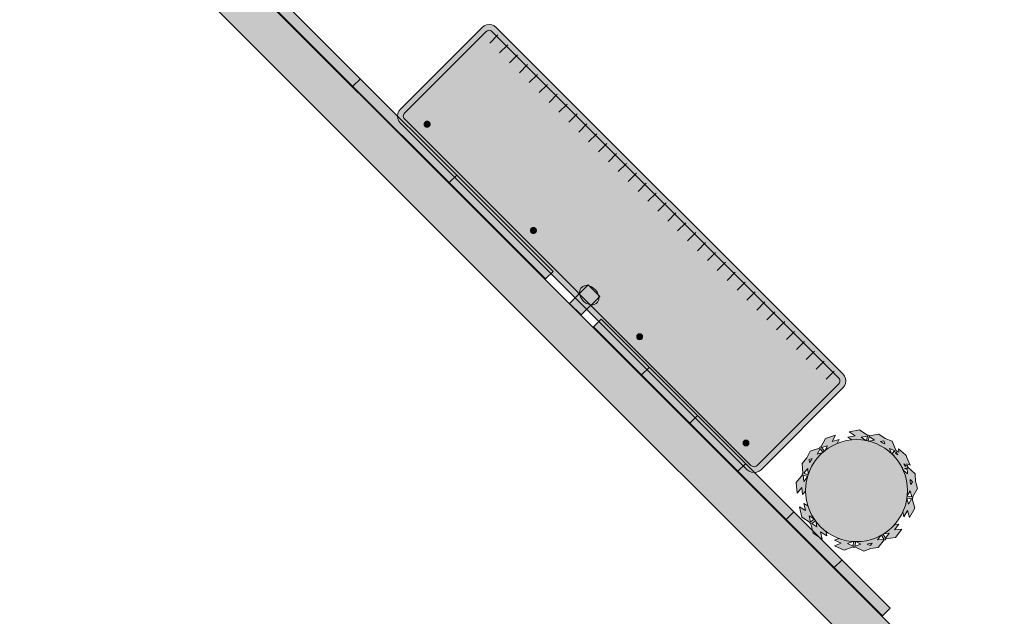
# Model space of a CAD drawing. Header units: metres. Extents: x 2172.2 to 2210.6, y 415.3 to 458.1.
# Tile 9 of 168: x 2188.1 to 2194.1, y 420.2 to 423.8. Entities that reach past the tile are written whole.
import ezdxf

# ---------------------------------------------------------------- set-up
doc = ezdxf.new("R2010")
doc.units = ezdxf.units.M
for name, color, linetype, lineweight in [('NC_N1_PLANTS', 94, 'CONTINUOUS', 13), ('NC_N1_SERVICE', 7, 'CONTINUOUS', 13), ('NC_N1_WALL_DECOR', 32, 'CONTINUOUS', 13), ('NC_N1_WALL_LIGHTS', 32, 'CONTINUOUS', 13), ('NC_N1_WALLS', 7, 'CONTINUOUS', 25)]:
    doc.layers.add(name, color=color, linetype=linetype, lineweight=lineweight)

# ---------------------------------------------------------------- blocks, each defined once
blk = doc.blocks.new('NC_N1_ARCHITECTURE')
at = {"layer": 'NC_N1_WALLS', "true_color": 0xe7e6e1}
blk.add_hatch(color=256, dxfattribs=at).paths.add_polyline_path([(6.354817, -17.161343), (-2.147606, -8.65892), (-1.970829, -8.482143), (6.531594, -16.984568)])
at = {"layer": 'NC_N1_WALLS', "linetype": 'CONTINUOUS', "lineweight": -2}
blk.add_lwpolyline([(6.354817, -17.161343), (-2.147606, -8.65892), (-1.970829, -8.482143), (6.531594, -16.984568)], close=True, dxfattribs=at)
blk = doc.blocks.new('NC_N1_SCONCE')
at = {"true_color": 0xf6f5ef}
h = blk.add_hatch(color=256, dxfattribs=at)
h.dxf.hatch_style = 1
h.paths.add_polyline_path([(0.05, -0.16), (0.05, 0), (-0.05, 0), (-0.05, -0.16)])
h = blk.add_hatch(color=256, dxfattribs=at)
h.dxf.hatch_style = 1
h.paths.add_polyline_path([(0.066, -0.12), (0.0657, -0.1151), (0.0647, -0.1102), (0.0632, -0.1055), (0.061, -0.1009), (0.0582, -0.0964), (0.0549, -0.0922), (0.051, -0.0883), (0.0467, -0.0846), (0.0419, -0.0813), (0.0367, -0.0784), (0.0311, -0.0759), (0.0253, -0.0738), (0.0192, -0.0722), (0.0129, -0.071), (0.0065, -0.0702), (0, -0.07), (-0.0065, -0.0702), (-0.0129, -0.071), (-0.0192, -0.0722), (-0.0253, -0.0738), (-0.0311, -0.0759), (-0.0367, -0.0784), (-0.0419, -0.0813), (-0.0467, -0.0846), (-0.051, -0.0883), (-0.0549, -0.0922), (-0.0582, -0.0964), (-0.061, -0.1009), (-0.0632, -0.1055), (-0.0647, -0.1102), (-0.0657, -0.1151), (-0.066, -0.12), (-0.0657, -0.1249), (-0.0647, -0.1298), (-0.0632, -0.1345), (-0.061, -0.1391), (-0.0582, -0.1436), (-0.0549, -0.1478), (-0.051, -0.1517), (-0.0467, -0.1554), (-0.0419, -0.1587), (-0.0367, -0.1616), (-0.0311, -0.1641), (-0.0253, -0.1662), (-0.0192, -0.1678), (-0.0129, -0.169), (-0.0065, -0.1698), (0, -0.17), (0.0065, -0.1698), (0.0129, -0.169), (0.0192, -0.1678), (0.0253, -0.1662), (0.0311, -0.1641), (0.0367, -0.1616), (0.0419, -0.1587), (0.0467, -0.1554), (0.051, -0.1517), (0.0549, -0.1478), (0.0582, -0.1436), (0.061, -0.1391), (0.0632, -0.1345), (0.0647, -0.1298), (0.0657, -0.1249)])
at = {"color": 0, "linetype": 'CONTINUOUS', "lineweight": -2, "true_color": 0xa38246}
for points in [[(0.05, -0.16), (0.05, 0), (-0.05, 0), (-0.05, -0.16)], [(0.066, -0.12), (0.0657, -0.1151), (0.0647, -0.1102), (0.0632, -0.1055), (0.061, -0.1009), (0.0582, -0.0964), (0.0549, -0.0922), (0.051, -0.0883), (0.0467, -0.0846), (0.0419, -0.0813), (0.0367, -0.0784), (0.0311, -0.0759), (0.0253, -0.0738), (0.0192, -0.0722), (0.0129, -0.071), (0.0065, -0.0702), (0, -0.07), (-0.0065, -0.0702), (-0.0129, -0.071), (-0.0192, -0.0722), (-0.0253, -0.0738), (-0.0311, -0.0759), (-0.0367, -0.0784), (-0.0419, -0.0813), (-0.0467, -0.0846), (-0.051, -0.0883), (-0.0549, -0.0922), (-0.0582, -0.0964), (-0.061, -0.1009), (-0.0632, -0.1055), (-0.0647, -0.1102), (-0.0657, -0.1151), (-0.066, -0.12), (-0.0657, -0.1249), (-0.0647, -0.1298), (-0.0632, -0.1345), (-0.061, -0.1391), (-0.0582, -0.1436), (-0.0549, -0.1478), (-0.051, -0.1517), (-0.0467, -0.1554), (-0.0419, -0.1587), (-0.0367, -0.1616), (-0.0311, -0.1641), (-0.0253, -0.1662), (-0.0192, -0.1678), (-0.0129, -0.169), (-0.0065, -0.1698), (0, -0.17), (0.0065, -0.1698), (0.0129, -0.169), (0.0192, -0.1678), (0.0253, -0.1662), (0.0311, -0.1641), (0.0367, -0.1616), (0.0419, -0.1587), (0.0467, -0.1554), (0.051, -0.1517), (0.0549, -0.1478), (0.0582, -0.1436), (0.061, -0.1391), (0.0632, -0.1345), (0.0647, -0.1298), (0.0657, -0.1249)]]:
    blk.add_lwpolyline(points, close=True, dxfattribs=at)
blk = doc.blocks.new('NC_N1_UNIQUE_WALL_COMPOSITION_19')
at = {"true_color": 0xf6f5ef}
h = blk.add_hatch(color=256, dxfattribs=at)
h.dxf.hatch_style = 1
h.paths.add_polyline_path([(1.242, -0.065), (1.242, 0), (-1.242, 0), (-1.242, -0.065)])
at = {"color": 0, "linetype": 'CONTINUOUS', "lineweight": -2, "true_color": 0xa38246}
blk.add_lwpolyline([(1.242, -0.065), (1.242, 0), (-1.242, 0), (-1.242, -0.065)], close=True, dxfattribs=at)
for points in [[(-0.828, -0.065), (-0.828, 0)], [(-0.414, -0.065), (-0.414, 0)], [(0, -0.065), (0, 0)], [(0.414, -0.065), (0.414, 0)], [(0.828, -0.065), (0.828, 0)]]:
    blk.add_lwpolyline(points, dxfattribs=at)
blk = doc.blocks.new('NC_N1_UNIQUE_WALL_COMPOSITION_20')
at = {"true_color": 0xf6f5ef}
h = blk.add_hatch(color=256, dxfattribs=at)
h.dxf.hatch_style = 1
h.paths.add_polyline_path([(1.242, -0.065), (1.242, 0), (-1.242, 0), (-1.242, -0.065)])
at = {"color": 0, "linetype": 'CONTINUOUS', "lineweight": -2, "true_color": 0xa38246}
blk.add_lwpolyline([(1.242, -0.065), (1.242, 0), (-1.242, 0), (-1.242, -0.065)], close=True, dxfattribs=at)
for points in [[(-0.414, -0.065), (-0.414, 0)], [(0.414, -0.065), (0.414, 0)]]:
    blk.add_lwpolyline(points, dxfattribs=at)
blk = doc.blocks.new('NC_N1_SIDEBOARD')
at = {"true_color": 0xf6f5ef}
h = blk.add_hatch(color=256, dxfattribs=at)
h.dxf.hatch_style = 1
h.paths.add_polyline_path([(1.49, -0.443), (-1.49, -0.443), (-1.5055, -0.441), (-1.52, -0.435), (-1.5324, -0.4254), (-1.542, -0.413), (-1.548, -0.3985), (-1.55, -0.383), (-1.55, 0.32), (-1.548, 0.3355), (-1.542, 0.35), (-1.5324, 0.3624), (-1.52, 0.372), (-1.5055, 0.378), (-1.49, 0.38), (1.49, 0.38), (1.5055, 0.378), (1.52, 0.372), (1.5324, 0.3624), (1.542, 0.35), (1.548, 0.3355), (1.55, 0.32), (1.55, -0.383), (1.548, -0.3985), (1.542, -0.413), (1.5324, -0.4254), (1.52, -0.435), (1.5055, -0.441)])
at = {"true_color": 0xa38246}
h = blk.add_hatch(color=256, dxfattribs=at)
h.dxf.hatch_style = 1
h.paths.add_polyline_path([(-1.352, 0.27), (-1.3521, 0.2682), (-1.3523, 0.2665), (-1.3528, 0.2648), (-1.3534, 0.2631), (-1.3541, 0.2615), (-1.355, 0.26), (-1.3561, 0.2586), (-1.3573, 0.2573), (-1.3586, 0.2561), (-1.36, 0.255), (-1.3615, 0.2541), (-1.3631, 0.2534), (-1.3648, 0.2528), (-1.3665, 0.2523), (-1.3682, 0.2521), (-1.37, 0.252), (-1.3718, 0.2521), (-1.3735, 0.2523), (-1.3752, 0.2528), (-1.3769, 0.2534), (-1.3785, 0.2541), (-1.38, 0.255), (-1.3814, 0.2561), (-1.3827, 0.2573), (-1.3839, 0.2586), (-1.385, 0.26), (-1.3859, 0.2615), (-1.3866, 0.2631), (-1.3872, 0.2648), (-1.3877, 0.2665), (-1.3879, 0.2682), (-1.388, 0.27), (-1.3879, 0.2718), (-1.3877, 0.2735), (-1.3872, 0.2752), (-1.3866, 0.2769), (-1.3859, 0.2785), (-1.385, 0.28), (-1.3839, 0.2814), (-1.3827, 0.2827), (-1.3814, 0.2839), (-1.38, 0.285), (-1.3785, 0.2859), (-1.3769, 0.2866), (-1.3752, 0.2872), (-1.3735, 0.2877), (-1.3718, 0.2879), (-1.37, 0.288), (-1.3682, 0.2879), (-1.3665, 0.2877), (-1.3648, 0.2872), (-1.3631, 0.2866), (-1.3615, 0.2859), (-1.36, 0.285), (-1.3586, 0.2839), (-1.3573, 0.2827), (-1.3561, 0.2814), (-1.355, 0.28), (-1.3541, 0.2785), (-1.3534, 0.2769), (-1.3528, 0.2752), (-1.3523, 0.2735), (-1.3521, 0.2718)])
h = blk.add_hatch(color=256, dxfattribs=at)
h.dxf.hatch_style = 1
h.paths.add_polyline_path([(-0.4387, 0.27), (-0.4388, 0.2682), (-0.439, 0.2665), (-0.4394, 0.2648), (-0.44, 0.2631), (-0.4408, 0.2615), (-0.4417, 0.26), (-0.4428, 0.2586), (-0.4439, 0.2573), (-0.4452, 0.2561), (-0.4467, 0.255), (-0.4482, 0.2541), (-0.4498, 0.2534), (-0.4514, 0.2528), (-0.4532, 0.2523), (-0.4549, 0.2521), (-0.4567, 0.252), (-0.4584, 0.2521), (-0.4602, 0.2523), (-0.4619, 0.2528), (-0.4636, 0.2534), (-0.4652, 0.2541), (-0.4667, 0.255), (-0.4681, 0.2561), (-0.4694, 0.2573), (-0.4706, 0.2586), (-0.4716, 0.26), (-0.4725, 0.2615), (-0.4733, 0.2631), (-0.4739, 0.2648), (-0.4743, 0.2665), (-0.4746, 0.2682), (-0.4747, 0.27), (-0.4746, 0.2718), (-0.4743, 0.2735), (-0.4739, 0.2752), (-0.4733, 0.2769), (-0.4725, 0.2785), (-0.4716, 0.28), (-0.4706, 0.2814), (-0.4694, 0.2827), (-0.4681, 0.2839), (-0.4667, 0.285), (-0.4652, 0.2859), (-0.4636, 0.2866), (-0.4619, 0.2872), (-0.4602, 0.2877), (-0.4584, 0.2879), (-0.4567, 0.288), (-0.4549, 0.2879), (-0.4532, 0.2877), (-0.4514, 0.2872), (-0.4498, 0.2866), (-0.4482, 0.2859), (-0.4467, 0.285), (-0.4452, 0.2839), (-0.4439, 0.2827), (-0.4428, 0.2814), (-0.4417, 0.28), (-0.4408, 0.2785), (-0.44, 0.2769), (-0.4394, 0.2752), (-0.439, 0.2735), (-0.4388, 0.2718)])
h = blk.add_hatch(color=256, dxfattribs=at)
h.dxf.hatch_style = 1
h.paths.add_polyline_path([(0.4747, 0.27), (0.4746, 0.2682), (0.4743, 0.2665), (0.4739, 0.2648), (0.4733, 0.2631), (0.4725, 0.2615), (0.4716, 0.26), (0.4706, 0.2586), (0.4694, 0.2573), (0.4681, 0.2561), (0.4667, 0.255), (0.4652, 0.2541), (0.4636, 0.2534), (0.4619, 0.2528), (0.4602, 0.2523), (0.4584, 0.2521), (0.4567, 0.252), (0.4549, 0.2521), (0.4532, 0.2523), (0.4514, 0.2528), (0.4498, 0.2534), (0.4482, 0.2541), (0.4467, 0.255), (0.4452, 0.2561), (0.4439, 0.2573), (0.4428, 0.2586), (0.4417, 0.26), (0.4408, 0.2615), (0.44, 0.2631), (0.4394, 0.2648), (0.439, 0.2665), (0.4388, 0.2682), (0.4387, 0.27), (0.4388, 0.2718), (0.439, 0.2735), (0.4394, 0.2752), (0.44, 0.2769), (0.4408, 0.2785), (0.4417, 0.28), (0.4428, 0.2814), (0.4439, 0.2827), (0.4452, 0.2839), (0.4467, 0.285), (0.4482, 0.2859), (0.4498, 0.2866), (0.4514, 0.2872), (0.4532, 0.2877), (0.4549, 0.2879), (0.4567, 0.288), (0.4584, 0.2879), (0.4602, 0.2877), (0.4619, 0.2872), (0.4636, 0.2866), (0.4652, 0.2859), (0.4667, 0.285), (0.4681, 0.2839), (0.4694, 0.2827), (0.4706, 0.2814), (0.4716, 0.28), (0.4725, 0.2785), (0.4733, 0.2769), (0.4739, 0.2752), (0.4743, 0.2735), (0.4746, 0.2718)])
h = blk.add_hatch(color=256, dxfattribs=at)
h.dxf.hatch_style = 1
h.paths.add_polyline_path([(1.388, 0.27), (1.3879, 0.2682), (1.3877, 0.2665), (1.3872, 0.2648), (1.3866, 0.2631), (1.3859, 0.2615), (1.385, 0.26), (1.3839, 0.2586), (1.3827, 0.2573), (1.3814, 0.2561), (1.38, 0.255), (1.3785, 0.2541), (1.3769, 0.2534), (1.3752, 0.2528), (1.3735, 0.2523), (1.3718, 0.2521), (1.37, 0.252), (1.3682, 0.2521), (1.3665, 0.2523), (1.3648, 0.2528), (1.3631, 0.2534), (1.3615, 0.2541), (1.36, 0.255), (1.3586, 0.2561), (1.3573, 0.2573), (1.3561, 0.2586), (1.355, 0.26), (1.3541, 0.2615), (1.3534, 0.2631), (1.3528, 0.2648), (1.3523, 0.2665), (1.3521, 0.2682), (1.352, 0.27), (1.3521, 0.2718), (1.3523, 0.2735), (1.3528, 0.2752), (1.3534, 0.2769), (1.3541, 0.2785), (1.355, 0.28), (1.3561, 0.2814), (1.3573, 0.2827), (1.3586, 0.2839), (1.36, 0.285), (1.3615, 0.2859), (1.3631, 0.2866), (1.3648, 0.2872), (1.3665, 0.2877), (1.3682, 0.2879), (1.37, 0.288), (1.3718, 0.2879), (1.3735, 0.2877), (1.3752, 0.2872), (1.3769, 0.2866), (1.3785, 0.2859), (1.38, 0.285), (1.3814, 0.2839), (1.3827, 0.2827), (1.3839, 0.2814), (1.385, 0.28), (1.3859, 0.2785), (1.3866, 0.2769), (1.3872, 0.2752), (1.3877, 0.2735), (1.3879, 0.2718)])
at = {"color": 0, "linetype": 'CONTINUOUS', "lineweight": -2, "true_color": 0x2d3540}
blk.add_lwpolyline([(1.49, -0.443), (-1.49, -0.443), (-1.5055, -0.441), (-1.52, -0.435), (-1.5324, -0.4254), (-1.542, -0.413), (-1.548, -0.3985), (-1.55, -0.383), (-1.55, 0.32), (-1.548, 0.3355), (-1.542, 0.35), (-1.5324, 0.3624), (-1.52, 0.372), (-1.5055, 0.378), (-1.49, 0.38), (1.49, 0.38), (1.5055, 0.378), (1.52, 0.372), (1.5324, 0.3624), (1.542, 0.35), (1.548, 0.3355), (1.55, 0.32), (1.55, -0.383), (1.548, -0.3985), (1.542, -0.413), (1.5324, -0.4254), (1.52, -0.435), (1.5055, -0.441)], close=True, dxfattribs=at)
at = {"color": 0, "linetype": 'CONTINUOUS', "lineweight": -2, "true_color": 0xa38246}
blk.add_lwpolyline([(1.4877, -0.408), (-1.4877, -0.408), (-1.4964, -0.4069), (-1.5023, -0.4044), (-1.5075, -0.4005), (-1.5114, -0.3953), (-1.5139, -0.3894), (-1.515, -0.3807), (-1.515, 0.3177), (-1.5139, 0.3264), (-1.5114, 0.3323), (-1.5075, 0.3375), (-1.5023, 0.3414), (-1.4964, 0.3439), (-1.4877, 0.345), (1.4877, 0.345), (1.4964, 0.3439), (1.5023, 0.3414), (1.5075, 0.3375), (1.5114, 0.3323), (1.5139, 0.3264), (1.515, 0.3177), (1.515, -0.3807), (1.5139, -0.3894), (1.5114, -0.3953), (1.5075, -0.4005), (1.5023, -0.4044), (1.4964, -0.4069)], close=True, dxfattribs=at)
at = {"color": 0, "linetype": 'CONTINUOUS', "lineweight": -2}
for points in [[(-1.352, 0.27), (-1.3521, 0.2682), (-1.3523, 0.2665), (-1.3528, 0.2648), (-1.3534, 0.2631), (-1.3541, 0.2615), (-1.355, 0.26), (-1.3561, 0.2586), (-1.3573, 0.2573), (-1.3586, 0.2561), (-1.36, 0.255), (-1.3615, 0.2541), (-1.3631, 0.2534), (-1.3648, 0.2528), (-1.3665, 0.2523), (-1.3682, 0.2521), (-1.37, 0.252), (-1.3718, 0.2521), (-1.3735, 0.2523), (-1.3752, 0.2528), (-1.3769, 0.2534), (-1.3785, 0.2541), (-1.38, 0.255), (-1.3814, 0.2561), (-1.3827, 0.2573), (-1.3839, 0.2586), (-1.385, 0.26), (-1.3859, 0.2615), (-1.3866, 0.2631), (-1.3872, 0.2648), (-1.3877, 0.2665), (-1.3879, 0.2682), (-1.388, 0.27), (-1.3879, 0.2718), (-1.3877, 0.2735), (-1.3872, 0.2752), (-1.3866, 0.2769), (-1.3859, 0.2785), (-1.385, 0.28), (-1.3839, 0.2814), (-1.3827, 0.2827), (-1.3814, 0.2839), (-1.38, 0.285), (-1.3785, 0.2859), (-1.3769, 0.2866), (-1.3752, 0.2872), (-1.3735, 0.2877), (-1.3718, 0.2879), (-1.37, 0.288), (-1.3682, 0.2879), (-1.3665, 0.2877), (-1.3648, 0.2872), (-1.3631, 0.2866), (-1.3615, 0.2859), (-1.36, 0.285), (-1.3586, 0.2839), (-1.3573, 0.2827), (-1.3561, 0.2814), (-1.355, 0.28), (-1.3541, 0.2785), (-1.3534, 0.2769), (-1.3528, 0.2752), (-1.3523, 0.2735), (-1.3521, 0.2718)], [(-0.4387, 0.27), (-0.4388, 0.2682), (-0.439, 0.2665), (-0.4394, 0.2648), (-0.44, 0.2631), (-0.4408, 0.2615), (-0.4417, 0.26), (-0.4428, 0.2586), (-0.4439, 0.2573), (-0.4452, 0.2561), (-0.4467, 0.255), (-0.4482, 0.2541), (-0.4498, 0.2534), (-0.4514, 0.2528), (-0.4532, 0.2523), (-0.4549, 0.2521), (-0.4567, 0.252), (-0.4584, 0.2521), (-0.4602, 0.2523), (-0.4619, 0.2528), (-0.4636, 0.2534), (-0.4652, 0.2541), (-0.4667, 0.255), (-0.4681, 0.2561), (-0.4694, 0.2573), (-0.4706, 0.2586), (-0.4716, 0.26), (-0.4725, 0.2615), (-0.4733, 0.2631), (-0.4739, 0.2648), (-0.4743, 0.2665), (-0.4746, 0.2682), (-0.4747, 0.27), (-0.4746, 0.2718), (-0.4743, 0.2735), (-0.4739, 0.2752), (-0.4733, 0.2769), (-0.4725, 0.2785), (-0.4716, 0.28), (-0.4706, 0.2814), (-0.4694, 0.2827), (-0.4681, 0.2839), (-0.4667, 0.285), (-0.4652, 0.2859), (-0.4636, 0.2866), (-0.4619, 0.2872), (-0.4602, 0.2877), (-0.4584, 0.2879), (-0.4567, 0.288), (-0.4549, 0.2879), (-0.4532, 0.2877), (-0.4514, 0.2872), (-0.4498, 0.2866), (-0.4482, 0.2859), (-0.4467, 0.285), (-0.4452, 0.2839), (-0.4439, 0.2827), (-0.4428, 0.2814), (-0.4417, 0.28), (-0.4408, 0.2785), (-0.44, 0.2769), (-0.4394, 0.2752), (-0.439, 0.2735), (-0.4388, 0.2718)], [(0.4747, 0.27), (0.4746, 0.2682), (0.4743, 0.2665), (0.4739, 0.2648), (0.4733, 0.2631), (0.4725, 0.2615), (0.4716, 0.26), (0.4706, 0.2586), (0.4694, 0.2573), (0.4681, 0.2561), (0.4667, 0.255), (0.4652, 0.2541), (0.4636, 0.2534), (0.4619, 0.2528), (0.4602, 0.2523), (0.4584, 0.2521), (0.4567, 0.252), (0.4549, 0.2521), (0.4532, 0.2523), (0.4514, 0.2528), (0.4498, 0.2534), (0.4482, 0.2541), (0.4467, 0.255), (0.4452, 0.2561), (0.4439, 0.2573), (0.4428, 0.2586), (0.4417, 0.26), (0.4408, 0.2615), (0.44, 0.2631), (0.4394, 0.2648), (0.439, 0.2665), (0.4388, 0.2682), (0.4387, 0.27), (0.4388, 0.2718), (0.439, 0.2735), (0.4394, 0.2752), (0.44, 0.2769), (0.4408, 0.2785), (0.4417, 0.28), (0.4428, 0.2814), (0.4439, 0.2827), (0.4452, 0.2839), (0.4467, 0.285), (0.4482, 0.2859), (0.4498, 0.2866), (0.4514, 0.2872), (0.4532, 0.2877), (0.4549, 0.2879), (0.4567, 0.288), (0.4584, 0.2879), (0.4602, 0.2877), (0.4619, 0.2872), (0.4636, 0.2866), (0.4652, 0.2859), (0.4667, 0.285), (0.4681, 0.2839), (0.4694, 0.2827), (0.4706, 0.2814), (0.4716, 0.28), (0.4725, 0.2785), (0.4733, 0.2769), (0.4739, 0.2752), (0.4743, 0.2735), (0.4746, 0.2718)], [(1.388, 0.27), (1.3879, 0.2682), (1.3877, 0.2665), (1.3872, 0.2648), (1.3866, 0.2631), (1.3859, 0.2615), (1.385, 0.26), (1.3839, 0.2586), (1.3827, 0.2573), (1.3814, 0.2561), (1.38, 0.255), (1.3785, 0.2541), (1.3769, 0.2534), (1.3752, 0.2528), (1.3735, 0.2523), (1.3718, 0.2521), (1.37, 0.252), (1.3682, 0.2521), (1.3665, 0.2523), (1.3648, 0.2528), (1.3631, 0.2534), (1.3615, 0.2541), (1.36, 0.255), (1.3586, 0.2561), (1.3573, 0.2573), (1.3561, 0.2586), (1.355, 0.26), (1.3541, 0.2615), (1.3534, 0.2631), (1.3528, 0.2648), (1.3523, 0.2665), (1.3521, 0.2682), (1.352, 0.27), (1.3521, 0.2718), (1.3523, 0.2735), (1.3528, 0.2752), (1.3534, 0.2769), (1.3541, 0.2785), (1.355, 0.28), (1.3561, 0.2814), (1.3573, 0.2827), (1.3586, 0.2839), (1.36, 0.285), (1.3615, 0.2859), (1.3631, 0.2866), (1.3648, 0.2872), (1.3665, 0.2877), (1.3682, 0.2879), (1.37, 0.288), (1.3718, 0.2879), (1.3735, 0.2877), (1.3752, 0.2872), (1.3769, 0.2866), (1.3785, 0.2859), (1.38, 0.285), (1.3814, 0.2839), (1.3827, 0.2827), (1.3839, 0.2814), (1.385, 0.28), (1.3859, 0.2785), (1.3866, 0.2769), (1.3872, 0.2752), (1.3877, 0.2735), (1.3879, 0.2718)]]:
    blk.add_lwpolyline(points, close=True, dxfattribs=at)
at = {"color": 0, "linetype": 'CONTINUOUS', "lineweight": -2, "true_color": 0xa38246}
for points in [[(-1.45, -0.418), (-1.45, -0.348)], [(-1.365, -0.418), (-1.365, -0.348)], [(-1.28, -0.418), (-1.28, -0.348)], [(-1.195, -0.418), (-1.195, -0.348)], [(-1.11, -0.418), (-1.11, -0.348)], [(-1.025, -0.418), (-1.025, -0.348)], [(-0.94, -0.418), (-0.94, -0.348)], [(-0.855, -0.418), (-0.855, -0.348)], [(-0.77, -0.418), (-0.77, -0.348)], [(-0.685, -0.418), (-0.685, -0.348)], [(-0.6, -0.418), (-0.6, -0.348)], [(-0.515, -0.418), (-0.515, -0.348)], [(-0.43, -0.418), (-0.43, -0.348)], [(-0.345, -0.418), (-0.345, -0.348)], [(-0.26, -0.418), (-0.26, -0.348)], [(-0.175, -0.418), (-0.175, -0.348)], [(-0.09, -0.418), (-0.09, -0.348)], [(-0.005, -0.418), (-0.005, -0.348)], [(0.08, -0.418), (0.08, -0.348)], [(0.165, -0.418), (0.165, -0.348)], [(0.25, -0.418), (0.25, -0.348)], [(0.335, -0.418), (0.335, -0.348)], [(0.42, -0.418), (0.42, -0.348)], [(0.505, -0.418), (0.505, -0.348)], [(0.59, -0.418), (0.59, -0.348)], [(0.675, -0.418), (0.675, -0.348)], [(0.76, -0.418), (0.76, -0.348)], [(0.845, -0.418), (0.845, -0.348)], [(0.93, -0.418), (0.93, -0.348)], [(1.015, -0.418), (1.015, -0.348)], [(1.1, -0.418), (1.1, -0.348)], [(1.185, -0.418), (1.185, -0.348)], [(1.27, -0.418), (1.27, -0.348)], [(1.355, -0.418), (1.355, -0.348)], [(1.44, -0.418), (1.44, -0.348)]]:
    blk.add_lwpolyline(points, dxfattribs=at)
blk = doc.blocks.new('NC_N1_PLANTER')
at = {"true_color": 0x91b46f}
h = blk.add_hatch(color=256, dxfattribs=at)
h.paths.add_polyline_path([(-0.314582, -0.176177), (-0.34944, -0.121314), (-0.336246, -0.063287), (-0.338237, -0.062792), (-0.340588, -0.058893), (-0.339683, -0.054431), (-0.337973, -0.053296), (-0.369886, -0.003068), (-0.355475, 0.060314), (-0.331772, 0.023007), (-0.321972, 0.066107), (-0.30676, 0.042164), (-0.304043, 0.060478), (-0.296652, 0.089988), (-0.286403, 0.118632), (-0.280823, 0.13043), (-0.30658, 0.118511), (-0.291515, 0.160064), (-0.331628, 0.141502), (-0.309474, 0.20261), (-0.255468, 0.227602), (-0.256292, 0.22948), (-0.254641, 0.233723), (-0.250554, 0.235732), (-0.248612, 0.235071), (-0.22833, 0.291016), (-0.18698, 0.310151), (-0.150749, 0.337787), (-0.091788, 0.329601), (-0.091462, 0.331547), (-0.087769, 0.334189), (-0.083255, 0.333702), (-0.082014, 0.332167), (-0.034685, 0.368269), (0.029698, 0.35933), (-0.005446, 0.332524), (0.038334, 0.326445), (0.015759, 0.309226), (0.030385, 0.308507), (0.060478, 0.304043), (0.089988, 0.296652), (0.105943, 0.290943), (0.091863, 0.31559), (0.134551, 0.304134), (0.112627, 0.342513), (0.175406, 0.325665), (0.204933, 0.273978), (0.206673, 0.274908), (0.21102, 0.273598), (0.213392, 0.269726), (0.212934, 0.267806), (0.270427, 0.252378), (0.293029, 0.212813), (0.32366, 0.17908), (0.320546, 0.119665), (0.322646, 0.119524), (0.325649, 0.11609), (0.325495, 0.111531), (0.323958, 0.110094), (0.332125, 0.1011), (0.34, 0.12), (0.361231, 0.069046), (0.363954, 0.066047), (0.363789, 0.062905), (0.365, 0.06), (0.363441, 0.056259), (0.360553, 0.001136), (0.346789, 0.016294), (0.342105, 0.005053), (0.343905, 0.004243), (0.345522, 0), (0.343905, -0.004243), (0.342105, -0.005053), (0.365, -0.06), (0.347475, -0.102059), (0.339471, -0.146917), (0.290523, -0.180738), (0.291693, -0.182487), (0.290809, -0.186962), (0.287104, -0.189624), (0.285028, -0.189285), (0.274576, -0.247856), (0.2211, -0.284806), (0.228864, -0.241294), (0.192501, -0.26642), (0.1974, -0.238964), (0.196662, -0.239633), (0.172227, -0.257756), (0.146133, -0.273396), (0.119186, -0.286141), (0.145726, -0.294619), (0.106529, -0.315045), (0.148633, -0.328494), (0.09099, -0.358533), (0.034315, -0.34043), (0.033645, -0.342424), (0.029562, -0.344457), (0.025191, -0.34315), (0.024191, -0.341299), (-0.02857, -0.368794), (-0.071975, -0.354929), (-0.117352, -0.35079), (-0.155242, -0.304904), (-0.15685, -0.306178), (-0.161374, -0.305659), (-0.164354, -0.302216), (-0.164209, -0.30017), (-0.223471, -0.294764), (-0.264858, -0.244643), (-0.220841, -0.248658), (-0.248984, -0.214576), (-0.22109, -0.217121), (-0.239633, -0.196662), (-0.257756, -0.172227), (-0.273396, -0.146133), (-0.274861, -0.143036), (-0.281079, -0.170384), (-0.304783, -0.133077)])
h.paths.add_polyline_path([(0.32938, 0.006), (0.3375, 0.006), (0.330287, 0.023311)], flags=0)
h.paths.add_polyline_path([(0.32464, -0.006), (0.309705, -0.006), (0.309578, -0.008587), (0.323, -0.0408), (0.3375, -0.006), (0.328751, -0.006), (0.328527, -0.010281)], flags=0)
h.paths.add_polyline_path([(0.33044, -0.097057), (0.323, -0.0792), (0.317182, -0.093164), (0.314525, -0.108055)], flags=0)
h.paths.add_polyline_path([(0.319918, 0.107677), (0.31227, 0.104951), (0.318937, 0.088952)], flags=0)
h.paths.add_polyline_path([(0.307649, 0.116043), (0.315889, 0.11898), (0.290546, 0.146891), (0.288725, 0.112142), (0.289628, 0.109619), (0.303776, 0.114662), (0.306, 0.12)], flags=0)
h.paths.add_polyline_path([(0.309578, 0.008587), (0.309705, 0.006), (0.313744, 0.006), (0.310149, 0.009959)], flags=0)
h.paths.add_polyline_path([(0.295485, 0.094765), (0.297542, 0.099701), (0.293671, 0.098321), (0.29459, 0.095751)], flags=0)
h.paths.add_polyline_path([(0.264914, -0.160285), (0.263661, -0.162376), (0.287137, -0.177468), (0.293759, -0.140353)], flags=0)
h.paths.add_polyline_path([(0.249631, -0.208993), (0.280647, -0.187562), (0.257445, -0.172646), (0.255695, -0.175005)], flags=0)
h.paths.add_polyline_path([(0.267482, 0.194261), (0.277651, 0.183062), (0.278664, 0.20238), (0.259979, 0.207395)], flags=0)
h.paths.add_polyline_path([(0.229573, 0.230846), (0.210872, 0.263581), (0.193952, 0.241643), (0.196566, 0.239704)], flags=0)
h.paths.add_polyline_path([(0.18234, 0.250255), (0.184312, 0.248793), (0.20137, 0.27091), (0.164959, 0.280681)], flags=0)
h.paths.add_polyline_path([(0.06827, -0.318328), (0.035259, -0.307784), (0.032472, -0.308197), (0.034836, -0.335751)], flags=0)
h.paths.add_polyline_path([(-0.013033, -0.325306), (0.02288, -0.336777), (0.020496, -0.308993), (0.018039, -0.309114)], flags=0)
h.paths.add_polyline_path([(-0.072835, 0.300948), (-0.070392, 0.30156), (-0.042586, 0.322769), (-0.079928, 0.327954)], flags=0)
h.paths.add_polyline_path([(-0.0657, -0.323987), (-0.080764, -0.322613), (-0.068447, -0.33753), (-0.051291, -0.328589)], flags=0)
h.paths.add_polyline_path([(-0.091535, 0.324905), (-0.12151, 0.302042), (-0.087386, 0.297304), (-0.084477, 0.298032)], flags=0)
h.paths.add_polyline_path([(-0.139269, -0.276642), (-0.152266, -0.301259), (-0.114722, -0.304684), (-0.136985, -0.277723)], flags=0)
h.paths.add_polyline_path([(-0.152218, -0.269749), (-0.186882, -0.266587), (-0.162878, -0.295657), (-0.149925, -0.271123)], flags=0)
h.paths.add_polyline_path([(-0.170679, 0.283112), (-0.15865, 0.292287), (-0.177811, 0.294948), (-0.184405, 0.276761)], flags=0)
h.paths.add_polyline_path([(-0.244585, 0.232638), (-0.224083, 0.213819), (-0.222168, 0.215932), (-0.210371, 0.24847)], flags=0)
h.paths.add_polyline_path([(-0.232141, 0.204928), (-0.252699, 0.223798), (-0.265549, 0.188355), (-0.23388, 0.20301)], flags=0)
h.paths.add_polyline_path([(-0.303717, -0.061779), (-0.304043, -0.060478), (-0.304306, -0.058708), (-0.331542, -0.063418), (-0.311325, -0.095238)], flags=0)
h.paths.add_polyline_path([(-0.306067, -0.046834), (-0.306424, -0.044428), (-0.325228, -0.014831), (-0.333587, -0.051593)], flags=0)
at = {"color": 0, "linetype": 'CONTINUOUS', "lineweight": -2}
for points in [[(-0.314582, -0.176177), (-0.34944, -0.121314), (-0.336246, -0.063287), (-0.338237, -0.062792), (-0.340588, -0.058893), (-0.339683, -0.054431), (-0.337973, -0.053296), (-0.369886, -0.003068), (-0.355475, 0.060314), (-0.331772, 0.023007), (-0.321972, 0.066107), (-0.30676, 0.042164), (-0.304043, 0.060478), (-0.296652, 0.089988), (-0.286403, 0.118632), (-0.280823, 0.13043), (-0.30658, 0.118511), (-0.291515, 0.160064), (-0.331628, 0.141502), (-0.309474, 0.20261), (-0.255468, 0.227602), (-0.256292, 0.22948), (-0.254641, 0.233723), (-0.250554, 0.235732), (-0.248612, 0.235071), (-0.22833, 0.291016), (-0.18698, 0.310151), (-0.150749, 0.337787), (-0.091788, 0.329601), (-0.091462, 0.331547), (-0.087769, 0.334189), (-0.083255, 0.333702), (-0.082014, 0.332167), (-0.034685, 0.368269), (0.029698, 0.35933), (-0.005446, 0.332524), (0.038334, 0.326445), (0.015759, 0.309226), (0.030385, 0.308507), (0.060478, 0.304043), (0.089988, 0.296652), (0.105943, 0.290943), (0.091863, 0.31559), (0.134551, 0.304134), (0.112627, 0.342513), (0.175406, 0.325665), (0.204933, 0.273978), (0.206673, 0.274908), (0.21102, 0.273598), (0.213392, 0.269726), (0.212934, 0.267806), (0.270427, 0.252378), (0.293029, 0.212813), (0.32366, 0.17908), (0.320546, 0.119665), (0.322646, 0.119524), (0.325649, 0.11609), (0.325495, 0.111531), (0.323958, 0.110094), (0.332125, 0.1011), (0.34, 0.12), (0.361231, 0.069046), (0.363954, 0.066047), (0.363789, 0.062905), (0.365, 0.06), (0.363441, 0.056259), (0.360553, 0.001136), (0.346789, 0.016294), (0.342105, 0.005053), (0.343905, 0.004243), (0.345522, 0), (0.343905, -0.004243), (0.342105, -0.005053), (0.365, -0.06), (0.347475, -0.102059), (0.339471, -0.146917), (0.290523, -0.180738), (0.291693, -0.182487), (0.290809, -0.186962), (0.287104, -0.189624), (0.285028, -0.189285), (0.274576, -0.247856), (0.2211, -0.284806), (0.228864, -0.241294), (0.192501, -0.26642), (0.1974, -0.238964), (0.196662, -0.239633), (0.172227, -0.257756), (0.146133, -0.273396), (0.119186, -0.286141), (0.145726, -0.294619), (0.106529, -0.315045), (0.148633, -0.328494), (0.09099, -0.358533), (0.034315, -0.34043), (0.033645, -0.342424), (0.029562, -0.344457), (0.025191, -0.34315), (0.024191, -0.341299), (-0.02857, -0.368794), (-0.071975, -0.354929), (-0.117352, -0.35079), (-0.155242, -0.304904), (-0.15685, -0.306178), (-0.161374, -0.305659), (-0.164354, -0.302216), (-0.164209, -0.30017), (-0.223471, -0.294764), (-0.264858, -0.244643), (-0.220841, -0.248658), (-0.248984, -0.214576), (-0.22109, -0.217121), (-0.239633, -0.196662), (-0.257756, -0.172227), (-0.273396, -0.146133), (-0.274861, -0.143036), (-0.281079, -0.170384), (-0.304783, -0.133077)], [(-0.304043, 0.060478), (-0.296652, 0.089988), (-0.286403, 0.118632), (-0.273396, 0.146133), (-0.257756, 0.172227), (-0.239633, 0.196662), (-0.219203, 0.219203), (-0.196662, 0.239633), (-0.172227, 0.257756), (-0.146133, 0.273396), (-0.118632, 0.286403), (-0.089988, 0.296652), (-0.060478, 0.304043), (-0.030385, 0.308507), (0, 0.31), (0.030385, 0.308507), (0.060478, 0.304043), (0.089988, 0.296652), (0.118632, 0.286403), (0.146133, 0.273396), (0.172227, 0.257756), (0.196662, 0.239633), (0.219203, 0.219203), (0.239633, 0.196662), (0.257756, 0.172227), (0.273396, 0.146133), (0.286403, 0.118632), (0.296652, 0.089988), (0.304043, 0.060478), (0.308507, 0.030385), (0.31, 0), (0.308507, -0.030385), (0.304043, -0.060478), (0.296652, -0.089988), (0.286403, -0.118632), (0.273396, -0.146133), (0.257756, -0.172227), (0.239633, -0.196662), (0.219203, -0.219203), (0.196662, -0.239633), (0.172227, -0.257756), (0.146133, -0.273396), (0.118632, -0.286403), (0.089988, -0.296652), (0.060478, -0.304043), (0.030385, -0.308507), (0, -0.31), (-0.030385, -0.308507), (-0.060478, -0.304043), (-0.089988, -0.296652), (-0.118632, -0.286403), (-0.146133, -0.273396), (-0.172227, -0.257756), (-0.196662, -0.239633), (-0.219203, -0.219203), (-0.239633, -0.196662), (-0.257756, -0.172227), (-0.273396, -0.146133), (-0.286403, -0.118632), (-0.296652, -0.089988), (-0.304043, -0.060478), (-0.308507, -0.030385), (-0.31, 0), (-0.308507, 0.030385)], [(-0.091535, 0.324905), (-0.12151, 0.302042), (-0.087386, 0.297304), (-0.084477, 0.298032)], [(-0.072835, 0.300948), (-0.070392, 0.30156), (-0.042586, 0.322769), (-0.079928, 0.327954)], [(-0.244585, 0.232638), (-0.224083, 0.213819), (-0.222168, 0.215932), (-0.210371, 0.24847)], [(-0.170679, 0.283112), (-0.15865, 0.292287), (-0.177811, 0.294948), (-0.184405, 0.276761)], [(0.18234, 0.250255), (0.184312, 0.248793), (0.20137, 0.27091), (0.164959, 0.280681)], [(0.229573, 0.230846), (0.210872, 0.263581), (0.193952, 0.241643), (0.196566, 0.239704)], [(-0.232141, 0.204928), (-0.252699, 0.223798), (-0.265549, 0.188355), (-0.23388, 0.20301)], [(0.267482, 0.194261), (0.277651, 0.183062), (0.278664, 0.20238), (0.259979, 0.207395)], [(0.307649, 0.116043), (0.315889, 0.11898), (0.290546, 0.146891), (0.288725, 0.112142), (0.289628, 0.109619), (0.303776, 0.114662), (0.306, 0.12)], [(0.295485, 0.094765), (0.297542, 0.099701), (0.293671, 0.098321), (0.29459, 0.095751)], [(0.319918, 0.107677), (0.31227, 0.104951), (0.318937, 0.088952)], [(0.309578, 0.008587), (0.309705, 0.006), (0.313744, 0.006), (0.310149, 0.009959)], [(0.32938, 0.006), (0.3375, 0.006), (0.330287, 0.023311)], [(-0.306067, -0.046834), (-0.306424, -0.044428), (-0.325228, -0.014831), (-0.333587, -0.051593)], [(-0.303717, -0.061779), (-0.304043, -0.060478), (-0.304306, -0.058708), (-0.331542, -0.063418), (-0.311325, -0.095238)], [(0.32464, -0.006), (0.309705, -0.006), (0.309578, -0.008587), (0.323, -0.0408), (0.3375, -0.006), (0.328751, -0.006), (0.328527, -0.010281)], [(0.33044, -0.097057), (0.323, -0.0792), (0.317182, -0.093164), (0.314525, -0.108055)], [(0.249631, -0.208993), (0.280647, -0.187562), (0.257445, -0.172646), (0.255695, -0.175005)], [(0.264914, -0.160285), (0.263661, -0.162376), (0.287137, -0.177468), (0.293759, -0.140353)], [(-0.152218, -0.269749), (-0.186882, -0.266587), (-0.162878, -0.295657), (-0.149925, -0.271123)], [(-0.139269, -0.276642), (-0.152266, -0.301259), (-0.114722, -0.304684), (-0.136985, -0.277723)], [(-0.0657, -0.323987), (-0.080764, -0.322613), (-0.068447, -0.33753), (-0.051291, -0.328589)], [(-0.013033, -0.325306), (0.02288, -0.336777), (0.020496, -0.308993), (0.018039, -0.309114)], [(0.06827, -0.318328), (0.035259, -0.307784), (0.032472, -0.308197), (0.034836, -0.335751)]]:
    blk.add_lwpolyline(points, close=True, dxfattribs=at)

msp = doc.modelspace()

# ---------------------------------------------------------------- block references
at = {"layer": 'NC_N1_PLANTS', "linetype": 'CONTINUOUS', "xscale": 0.9999999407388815, "yscale": -0.9999999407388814, "rotation": 44.999997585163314}
msp.add_blockref('NC_N1_PLANTER', (2193.1806, 420.9746), dxfattribs=at)
at = {"layer": 'NC_N1_SERVICE', "linetype": 'CONTINUOUS', "xscale": 0.9999999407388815, "yscale": -0.9999999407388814, "rotation": -44.999997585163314}
msp.add_blockref('NC_N1_SIDEBOARD', (2191.731, 422.4242), dxfattribs=at)
at = {"layer": 'NC_N1_WALL_DECOR', "linetype": 'CONTINUOUS', "rotation": 135}
for name, p in [('NC_N1_UNIQUE_WALL_COMPOSITION_20', (2190.4125, 423.1398)), ('NC_N1_UNIQUE_WALL_COMPOSITION_19', (2192.4602, 421.0924))]:
    msp.add_blockref(name, p, dxfattribs=at)
at = {"layer": 'NC_N1_WALL_LIGHTS', "linetype": 'CONTINUOUS', "rotation": 135}
msp.add_blockref('NC_N1_SCONCE', (2191.4714, 422.0778), dxfattribs=at)
at = {"layer": 'NC_N1_WALLS'}
msp.add_blockref('NC_N1_ARCHITECTURE', (2190, 434), dxfattribs=at)

doc.saveas('drawing.dxf')
